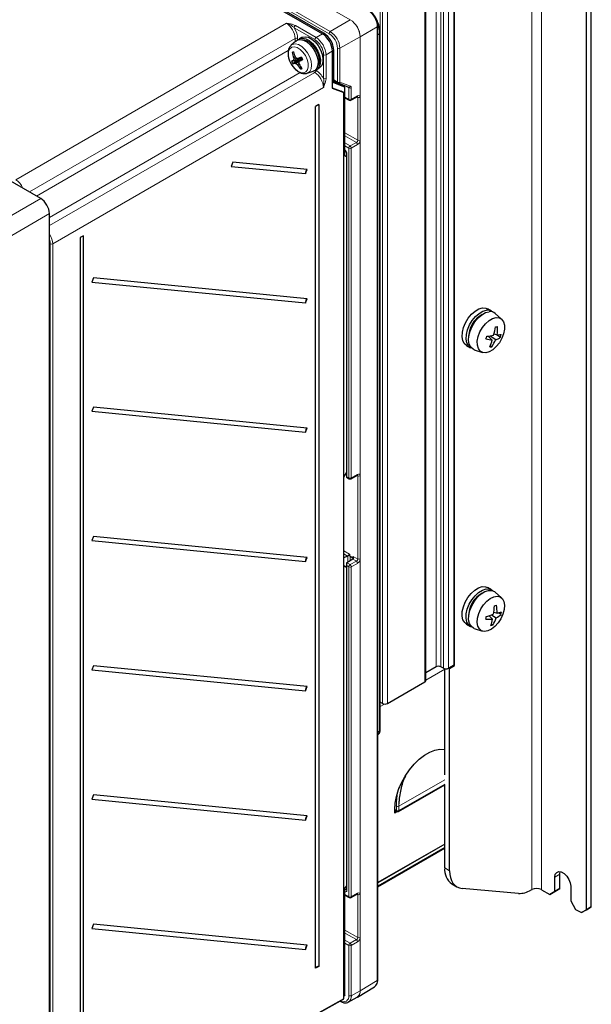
# Paper-space layout 'Blatt4' of a CAD drawing. Header units: millimetres. Extents: x 5 to 418, y 2 to 292.
# Tile 40 of 72: x 133 to 198, y 112 to 224. Entities that reach past the tile are written whole.
import ezdxf

# ---------------------------------------------------------------- set-up
doc = ezdxf.new("R2010")
doc.units = ezdxf.units.MM

psp = doc.layouts.new('Blatt4')

# ---------------------------------------------------------------- linework, layer by layer
at = {"color": 7, "linetype": 'Continuous', "lineweight": 25}
for p, q in [((107.12, 256.78), (167.53, 221.91)), ((197.57, 122.33), (197.57, 243.5)), ((198.13, 122.65), (198.13, 243.83)), ((167.7, 221.98), (147.5, 233.64)), ((182.53, 150.19), (182.53, 230.21)), ((182.58, 150.09), (182.58, 230.27)), ((179.3, 148.39), (179.3, 228.41)), ((173.83, 114.36), (173.83, 222.8)), ((174.09, 142.7), (174.09, 222)), ((163.94, 220.58), (163.97, 220.6)), ((164.5, 221.09), (163.97, 220.6)), ((165.17, 221.49), (164.89, 221.33)), ((164.24, 219.82), (164.08, 219.78)), ((168.66, 219.95), (168.66, 215.73)), ((168.83, 216.35), (168.83, 220.02)), ((164.53, 218.88), (164.02, 218.76)), ((164.53, 218.88), (164.15, 218.51)), ((164.8, 219), (164.24, 218.88)), ((164.44, 219.29), (164.26, 219.2)), ((164.64, 219.12), (164.28, 219.01)), ((164.8, 219), (164.4, 218.57)), ((164.53, 218.88), (164.8, 219)), ((165.03, 218.94), (164.54, 218.52)), ((164.87, 218.5), (164.69, 218.38)), ((165.18, 219.18), (164.74, 219.09)), ((165.11, 219.16), (164.8, 219)), ((165.2, 219.14), (164.89, 218.79)), ((135.48, 203.18), (109.93, 217.93)), ((165.18, 218.02), (165.07, 217.91)), ((165.79, 217.43), (166.49, 217.65)), ((165.85, 217.45), (165.79, 217.43)), ((166.89, 217.86), (167.17, 218.03)), ((168.83, 216.6), (169.29, 216.34)), ((169.8, 216.03), (168.83, 216.41)), ((170.1, 215.85), (168.83, 216.35)), ((169.31, 216.32), (170.5, 215.85)), ((168.66, 215.78), (169.68, 215.38)), ((168.66, 215.73), (169.95, 215.22)), ((169.95, 215.22), (169.68, 215.38)), ((170.1, 215.85), (169.82, 216.02)), ((169.95, 112.24), (169.95, 215.22)), ((170.1, 208.71), (170.1, 215.85)), ((167.13, 213.88), (166.74, 213.66)), ((167.13, 213.88), (167.13, 115.89)), ((170.1, 214.62), (170.58, 214.35)), ((170.78, 214.35), (171.49, 214.75)), ((166.74, 115.68), (166.74, 213.66)), ((170.1, 208.02), (170.1, 208.65)), ((170.26, 208.35), (170.26, 171.5)), ((157.35, 207.31), (157.16, 206.84)), ((165.79, 206.48), (157.35, 207.31)), ((170.26, 207.93), (170.1, 208.02)), ((157.16, 206.84), (165.61, 206.01)), ((165.61, 206.01), (165.79, 206.48)), ((136.47, 104.15), (136.47, 201.47)), ((140.35, 198.96), (139.97, 198.75)), ((139.97, 198.75), (139.97, 107.3)), ((140.35, 107.51), (140.35, 198.96)), ((141.49, 194.17), (141.3, 193.69)), ((141.3, 193.69), (165.61, 191.31)), ((165.79, 191.78), (141.49, 194.17)), ((165.61, 191.31), (165.79, 191.78)), ((186.78, 190.38), (186.32, 190.64)), ((187.93, 189.47), (187.19, 190.12)), ((186.4, 187.55), (186.86, 187.09)), ((186.63, 187.58), (187.26, 187.14)), ((187.07, 187.81), (187.43, 187.7)), ((187.33, 187.73), (187.8, 187.41)), ((183.92, 186.48), (184.38, 186.22)), ((184.81, 185.99), (185.74, 185.68)), ((186.64, 186.45), (186.79, 186.33)), ((141.49, 179.47), (141.3, 179)), ((165.79, 177.08), (141.49, 179.47)), ((141.3, 179), (165.61, 176.61)), ((165.61, 176.61), (165.79, 177.08)), ((169.95, 171.52), (170.26, 172)), ((170.26, 171.5), (170.58, 171.32)), ((170.78, 171.32), (171.49, 171.72)), ((171.49, 171.72), (171.49, 171.72)), ((141.49, 164.77), (141.3, 164.3)), ((165.79, 162.39), (141.49, 164.77)), ((141.3, 164.3), (165.61, 161.91)), ((165.61, 161.91), (165.79, 162.39)), ((170.39, 162.54), (169.95, 162.32)), ((170.6, 162.75), (170.6, 162.58)), ((170.6, 162.58), (171.03, 162.33)), ((171.03, 162.33), (171.03, 162.5)), ((170.26, 161.31), (169.95, 161.43)), ((170.26, 161.25), (169.95, 161.37)), ((170.26, 161.65), (170.26, 124.63)), ((170.98, 162.2), (170.32, 161.78)), ((186.78, 158.7), (186.32, 158.96)), ((187.93, 157.78), (187.19, 158.44)), ((186.5, 155.76), (186.88, 155.37)), ((186.78, 155.85), (187.31, 155.51)), ((187.02, 156.17), (187.41, 156.06)), ((187.57, 156.1), (187.86, 155.92)), ((183.92, 154.8), (184.38, 154.54)), ((186.76, 154.82), (186.93, 154.7)), ((184.81, 154.31), (185.74, 154)), ((141.49, 150.07), (141.3, 149.6)), ((165.79, 147.69), (141.49, 150.07)), ((182.49, 150.14), (181.87, 149.78)), ((182.01, 149.76), (182.58, 150.09)), ((182.49, 150.14), (182.58, 150.09)), ((141.3, 149.6), (165.61, 147.22)), ((180.46, 149.94), (179.3, 149.27)), ((181.3, 149.78), (181.02, 149.94)), ((181.45, 137.68), (181.45, 149.72)), ((182.01, 149.76), (181.93, 149.81)), ((182.01, 126.77), (182.01, 149.76)), ((174.94, 145.78), (179.18, 148.23)), ((165.61, 147.22), (165.79, 147.69)), ((174.37, 145.78), (174.09, 145.94)), ((173.83, 142.23), (173.87, 142.26)), ((176.19, 133.51), (181.45, 136.54)), ((181.45, 127.09), (181.45, 136.55)), ((141.49, 135.38), (141.3, 134.9)), ((141.3, 134.9), (165.61, 132.52)), ((165.79, 132.99), (141.49, 135.38)), ((175.76, 133.32), (175.76, 133.71)), ((175.76, 133.64), (175.99, 133.51)), ((176.05, 133.48), (175.76, 133.32)), ((165.61, 132.52), (165.79, 132.99)), ((181.45, 129.8), (173.83, 125.41)), ((181.45, 129.77), (173.83, 125.38)), ((173.83, 124.92), (181.45, 129.31)), ((194.54, 126.36), (194.59, 126.67)), ((193.98, 124.4), (193.98, 126.03)), ((194.54, 124.73), (194.54, 126.36)), ((170.1, 124.73), (170.26, 125)), ((170.1, 112.64), (170.1, 124.73)), ((182.27, 125.26), (182.84, 124.93)), ((189.84, 124.18), (183.43, 124.75)), ((191.35, 124.61), (191.25, 124.56)), ((192.48, 124.61), (193.41, 124.07)), ((193.41, 124.07), (193.98, 124.4)), ((193.98, 124.4), (193.41, 124.07)), ((193.98, 124.4), (194.54, 124.73)), ((194.54, 124.73), (193.98, 124.4)), ((195.79, 124.99), (195.79, 123.35)), ((170.1, 123.98), (170.58, 123.72)), ((170.78, 123.72), (171.49, 124.12)), ((195.79, 123.35), (196.35, 122.37)), ((196.35, 122.37), (197, 122)), ((197, 122), (197.57, 122.33)), ((197.57, 122.33), (197, 122)), ((197.57, 122.33), (198.13, 122.65)), ((198.13, 122.65), (197.57, 122.33)), ((141.49, 120.68), (141.3, 120.21)), ((141.3, 120.21), (165.61, 117.82)), ((165.79, 118.29), (141.49, 120.68)), ((165.61, 117.82), (165.79, 118.29)), ((167.13, 115.89), (166.74, 115.68)), ((171.51, 112.39), (173.46, 113.58)), ((173.46, 113.58), (173.49, 113.59)), ((166.46, 110.22), (169.87, 112.12)), ((169.54, 111.94), (169.61, 111.9)), ((169.95, 112.49), (170.02, 112.53)), ((170.48, 111.83), (171.49, 112.38)), ((171.47, 112.38), (171.51, 112.41))]:
    psp.add_line(p, q, dxfattribs=at)
at = {"color": 7, "linetype": 'Continuous', "lineweight": 18}
for p, q in [((191.35, 247.09), (191.35, 124.61)), ((192.48, 124.61), (192.48, 247.09)), ((168.29, 221.92), (155, 229.59)), ((155.14, 229.83), (168.43, 222.16)), ((180.46, 149.94), (180.46, 229.96)), ((181.02, 149.94), (181.02, 229.96)), ((181.3, 149.78), (181.3, 229.8)), ((181.87, 149.78), (181.87, 229.8)), ((182.49, 150.14), (182.49, 230.16)), ((170.7, 223.51), (162.78, 228.08)), ((179.18, 148.23), (179.18, 228.25)), ((174.09, 145.94), (174.09, 225.96)), ((174.37, 145.78), (174.37, 225.8)), ((174.94, 145.78), (174.94, 225.8)), ((132.64, 205.32), (163.43, 223.11)), ((164.45, 222.85), (166.81, 221.49)), ((168.43, 222.16), (170.7, 223.51)), ((166.67, 221.25), (164.32, 222.6)), ((166.81, 221.49), (167.53, 221.91)), ((167.55, 221.89), (167.7, 221.98)), ((173.78, 222.72), (171.83, 221.56)), ((173.78, 114.28), (173.78, 222.72)), ((174.03, 221.92), (173.83, 221.8)), ((174.03, 142.62), (174.03, 221.92)), ((164.42, 221.39), (134.19, 203.93)), ((164.42, 221.01), (164.42, 221.39)), ((164.7, 221.39), (164.7, 221.21)), ((171.83, 221.55), (169.52, 220.27)), ((171.83, 221.56), (171.83, 113.12)), ((171.83, 113.12), (171.83, 221.55)), ((135, 203.46), (163.65, 220)), ((167.66, 216.82), (167.66, 219.53)), ((168.66, 219.95), (167.94, 219.53)), ((167.94, 219.53), (167.94, 216.81)), ((168.66, 219.92), (168.83, 220.02)), ((169.24, 216.43), (169.24, 220.27)), ((169.52, 220.27), (169.52, 216.43)), ((136.47, 200.1), (166.66, 217.51)), ((165, 217.5), (136.47, 201.04)), ((166.66, 217.51), (166.45, 217.64)), ((166.74, 217.79), (166.8, 217.76)), ((168.83, 216.67), (169.24, 216.43)), ((169.37, 216.28), (168.83, 216.5)), ((169.82, 216.02), (168.83, 216.41)), ((169.37, 216.28), (169.38, 216.3)), ((169.37, 216.28), (169.39, 216.29)), ((169.37, 216.2), (169.37, 216.28)), ((169.52, 216.43), (170.72, 215.95)), ((169.65, 216.19), (169.65, 216.09)), ((167.65, 215.8), (136.84, 198.03)), ((170.54, 215.76), (170.13, 216)), ((170.54, 214.45), (170.54, 215.76)), ((170.82, 215.76), (170.82, 214.45)), ((170.1, 214.69), (170.54, 214.45)), ((170.82, 214.45), (171.54, 214.85)), ((171.55, 214.68), (171.45, 214.73)), ((171.55, 209.81), (171.55, 214.68)), ((171.82, 214.68), (171.82, 209.81)), ((170.1, 210.64), (171.55, 209.81)), ((171.4, 209.56), (170.1, 210.31)), ((170.1, 209.51), (170.68, 209.16)), ((170.68, 209.16), (171.4, 209.56)), ((170.54, 208.92), (170.1, 209.18)), ((170.32, 208.27), (170.32, 171.54)), ((170.54, 171.42), (170.54, 208.92)), ((171.54, 209.32), (170.82, 208.92)), ((170.82, 208.92), (170.82, 171.41)), ((127.53, 198.59), (135.48, 203.18)), ((136.47, 201.47), (128.52, 196.88)), ((136.56, 103.43), (136.56, 198.03)), ((136.84, 198.03), (136.84, 103.43)), ((170.32, 171.54), (170.54, 171.42)), ((170.82, 171.41), (171.54, 171.81)), ((171.55, 171.65), (171.45, 171.7)), ((171.55, 162.2), (171.55, 171.65)), ((171.82, 171.65), (171.82, 162.2)), ((169.95, 163.12), (170.6, 162.75)), ((170.39, 162.54), (169.95, 162.79)), ((170.42, 161.84), (170.42, 162.56)), ((170.99, 162.31), (170.69, 162.47)), ((170.69, 162.47), (170.69, 162.02)), ((171.03, 162.5), (171.55, 162.2)), ((170.26, 161.31), (169.95, 161.43)), ((170.32, 161.78), (170.68, 161.56)), ((170.54, 161.32), (170.32, 161.45)), ((170.32, 161.45), (170.32, 124.55)), ((170.54, 123.81), (170.54, 161.32)), ((170.68, 161.56), (171.4, 161.96)), ((171.54, 161.71), (170.82, 161.31)), ((170.82, 161.31), (170.82, 123.81)), ((171.4, 161.96), (170.98, 162.2)), ((170.99, 162.22), (170.99, 162.31)), ((181.45, 149.66), (179.3, 148.42)), ((174.6, 145.71), (174.09, 145.42)), ((173.83, 142.5), (174.03, 142.62)), ((176.23, 134.09), (181.47, 137.11)), ((181.47, 137.11), (176.23, 134.09)), ((176.23, 133.6), (181.47, 136.62)), ((176.24, 134.36), (176.23, 134.09)), ((175.76, 133.71), (175.95, 133.6)), ((175.78, 134.19), (175.95, 134.09)), ((175.95, 133.6), (175.95, 134.09)), ((176.23, 134.09), (176.23, 133.6)), ((173.83, 125.05), (181.45, 129.45)), ((181.45, 127.09), (182.01, 126.77)), ((194.54, 126.36), (193.98, 126.03)), ((170.1, 124.67), (170.17, 124.63)), ((170.17, 124.63), (170.26, 124.69)), ((170.1, 124.05), (170.54, 123.81)), ((170.82, 123.81), (171.54, 124.21)), ((171.55, 124.04), (171.45, 124.09)), ((171.55, 119.17), (171.55, 124.04)), ((171.82, 124.04), (171.82, 119.17)), ((170.1, 120), (171.55, 119.17)), ((171.4, 118.93), (170.1, 119.68)), ((170.1, 118.87), (170.68, 118.53)), ((170.68, 118.53), (171.4, 118.93)), ((171.54, 118.68), (170.82, 118.28)), ((170.54, 118.28), (170.1, 118.54)), ((170.54, 112.56), (170.54, 118.28)), ((170.82, 118.28), (170.82, 112.55)), ((171.83, 113.12), (173.78, 114.28)), ((170.82, 112.55), (171.83, 113.12)), ((166.5, 110.31), (169.95, 112.24)), ((169.95, 112.56), (170.1, 112.64))]:
    psp.add_line(p, q, dxfattribs=at)
at = {"color": 7, "linetype": 'Continuous', "lineweight": 18, "flags": 128}
for points in [[(163.97, 220.6), (164.14, 220.71), (164.45, 220.76), (164.81, 220.68), (165.18, 220.46), (165.53, 220.14), (165.85, 219.73), (166.09, 219.26), (166.25, 218.79), (166.3, 218.33), (166.25, 217.94), (166.09, 217.63), (165.85, 217.45), (165.85, 217.45)], [(164.04, 220.38), (163.82, 220.21), (163.68, 219.93), (163.65, 219.56), (163.71, 219.13), (163.87, 218.7), (164.11, 218.28), (164.42, 217.93), (164.75, 217.66), (165.09, 217.51), (165.4, 217.49), (165.65, 217.6), (165.83, 217.83), (165.92, 218.16), (165.9, 218.56), (165.79, 219), (165.59, 219.43), (165.31, 219.82), (164.99, 220.13), (164.65, 220.34), (164.32, 220.43), (164.04, 220.38)], [(175.95, 134.09), (175.95, 134.09), (175.95, 134.09), (175.95, 134.09), (175.95, 134.09), (175.95, 134.09), (175.95, 134.09), (175.95, 134.09), (175.95, 134.09)], [(176.23, 134.09), (176.23, 134.09), (176.23, 134.09), (176.23, 134.09), (176.23, 134.09), (176.23, 134.09), (176.23, 134.09), (176.23, 134.09), (176.23, 134.09)]]:
    psp.add_lwpolyline(points, dxfattribs=at)
at = {"color": 7, "linetype": 'Continuous', "lineweight": 25, "flags": 128}
for points in [[(164.5, 221.09), (164.69, 221.21), (165.01, 221.26), (165.38, 221.19), (165.77, 220.98), (166.14, 220.66), (166.47, 220.25), (166.75, 219.78), (166.94, 219.28), (167.03, 218.79), (167.01, 218.36), (166.9, 218), (166.69, 217.75), (166.49, 217.65)], [(164.76, 221.23), (164.96, 221.36), (165.28, 221.42), (165.65, 221.34), (166.03, 221.14), (166.41, 220.81), (166.74, 220.4), (167.02, 219.93), (167.2, 219.43), (167.3, 218.95), (167.28, 218.51), (167.17, 218.16), (166.96, 217.91), (166.75, 217.8)], [(165.17, 221.49), (165.24, 221.52), (165.56, 221.58), (165.93, 221.51), (166.32, 221.3), (166.69, 220.98), (167.03, 220.57), (167.3, 220.09), (167.49, 219.6), (167.58, 219.11), (167.57, 218.68), (167.45, 218.32), (167.24, 218.07), (167.17, 218.03)], [(165.24, 221.23), (165.36, 221.24), (165.7, 221.16), (166.07, 220.95), (166.41, 220.63), (166.72, 220.23), (166.96, 219.78), (167.11, 219.31), (167.16, 218.86), (167.11, 218.48), (166.98, 218.21)], [(183.92, 186.48), (183.68, 186.69), (183.51, 187.04), (183.43, 187.47), (183.46, 187.98), (183.59, 188.52), (183.82, 189.07), (184.13, 189.58), (184.51, 190.03), (184.92, 190.39), (185.35, 190.63), (185.76, 190.75)], [(184.52, 186.16), (184.41, 186.21), (184.14, 186.43), (183.96, 186.77), (183.88, 187.21), (183.91, 187.72), (184.04, 188.26), (184.27, 188.81), (184.59, 189.32), (184.96, 189.77), (185.37, 190.13), (185.8, 190.37), (186.21, 190.49)], [(184.81, 185.99), (184.69, 186.04), (184.42, 186.27), (184.24, 186.61), (184.16, 187.05), (184.19, 187.56), (184.33, 188.1), (184.56, 188.65), (184.87, 189.16), (185.24, 189.61), (185.66, 189.97), (186.08, 190.21), (186.49, 190.32)], [(185.76, 190.75), (186.13, 190.72), (186.32, 190.64)], [(187.29, 189.65), (187.64, 189.62), (187.93, 189.46), (188.14, 189.18), (188.25, 188.79), (188.25, 188.32), (188.15, 187.81), (187.95, 187.29), (187.67, 186.79), (187.32, 186.35), (186.92, 186), (186.52, 185.76), (186.13, 185.65), (185.77, 185.67), (185.48, 185.83), (185.28, 186.12), (185.17, 186.51), (185.16, 186.97), (185.26, 187.49), (185.46, 188.01), (185.75, 188.51), (186.1, 188.95), (186.49, 189.3), (186.89, 189.54), (187.29, 189.65)], [(183.92, 154.8), (183.72, 154.97), (183.52, 155.3), (183.43, 155.72), (183.45, 156.22), (183.57, 156.76), (183.78, 157.31), (184.08, 157.83), (184.45, 158.29), (184.86, 158.67), (185.29, 158.93), (185.7, 159.06), (186.08, 159.05), (186.32, 158.96)], [(184.52, 154.47), (184.45, 154.5), (184.17, 154.71), (183.98, 155.04), (183.89, 155.46), (183.9, 155.96), (184.02, 156.5), (184.24, 157.05), (184.54, 157.57), (184.9, 158.03), (185.31, 158.4), (185.74, 158.66), (186.15, 158.8), (186.53, 158.79), (186.85, 158.65), (186.91, 158.6)], [(184.81, 154.31), (184.73, 154.34), (184.45, 154.55), (184.26, 154.87), (184.17, 155.3), (184.18, 155.8), (184.3, 156.34), (184.52, 156.89), (184.82, 157.41), (185.19, 157.87), (185.6, 158.24), (186.02, 158.5), (186.44, 158.63), (186.81, 158.63), (187.13, 158.49), (187.19, 158.44)], [(186.36, 154.02), (185.98, 153.96), (185.65, 154.04), (185.39, 154.25), (185.22, 154.58), (185.15, 155), (185.19, 155.49), (185.33, 156.01), (185.56, 156.52), (185.88, 157.01), (186.24, 157.41), (186.64, 157.73), (187.05, 157.92), (187.43, 157.97), (187.76, 157.9), (188.02, 157.69), (188.19, 157.36), (188.26, 156.94), (188.22, 156.45), (188.08, 155.93), (187.85, 155.41), (187.54, 154.93), (187.17, 154.52), (186.77, 154.21), (186.36, 154.02)], [(175.76, 133.71), (175.81, 134.44), (175.96, 135.2), (176.2, 135.99), (176.54, 136.76), (176.95, 137.52), (177.43, 138.22), (177.96, 138.87), (178.53, 139.43), (179.13, 139.89), (179.74, 140.24), (180.34, 140.47), (180.91, 140.57), (181.45, 140.55)], [(182.01, 126.77), (182.04, 126.35), (182.11, 125.98), (182.23, 125.64), (182.39, 125.35), (182.6, 125.11), (182.84, 124.93), (183.12, 124.81), (183.43, 124.75)], [(193.98, 126.03), (194.03, 126.36), (194.19, 126.58), (194.43, 126.68), (194.72, 126.63), (195.04, 126.45), (195.33, 126.15), (195.57, 125.78), (195.73, 125.38), (195.79, 124.99)], [(170.5, 111.84), (170.49, 111.83), (170.48, 111.83)]]:
    psp.add_lwpolyline(points, dxfattribs=at)
at = {"color": 7, "linetype": 'Continuous', "lineweight": 18}
for centre, radius, start, end in [((171.4, 222.61), 2.38, 2.6055, 57.3945), ((164.62, 222.59), 0.308, 123.2412, 177.3469), ((169.37, 221.44), 2.46, 2.6055, 57.3945), ((170.79, 223.35), 0.189, 119.1312, 120.8635), ((169.38, 221.44), 2.46, 2.6055, 57.3945), ((173.73, 222.81), 0.099, 295.3851, 354.6711), ((170.53, 221.85), 3.5, 1.1138, 19.3944), ((168.6, 221.9), 0.308, 123.2297, 177.3477), ((167.18, 220.18), 2.07, 2.6055, 57.3945), ((167.15, 220.16), 2.37, 2.6055, 57.3945), ((173.99, 222.01), 0.099, 295.3892, 354.6226), ((164.56, 221.12), 0.308, 62.6565, 116.7662), ((166.97, 221.23), 0.308, 123.2412, 177.3469), ((171.73, 221.72), 0.189, 299.1313, 300.8633), ((167.8, 219.8), 0.308, 242.6577, 296.7486), ((169.39, 220.54), 0.308, 242.6565, 296.7662), ((166.5, 217.77), 0.308, 303.2297, 357.3477), ((167.8, 217.09), 0.308, 242.6577, 296.7486), ((169.39, 216.7), 0.308, 242.6565, 296.7662), ((169.34, 216.42), 0.0988, 173.7735, 234.9143), ((169.36, 216.49), 0.176, 253.7965, 337.9344), ((170.55, 216.02), 0.176, 253.7965, 337.9344), ((170.68, 216.04), 0.308, 242.6565, 296.7662), ((170.68, 214.72), 0.308, 242.6565, 296.7662), ((170.64, 214.44), 0.101, 174.7508, 235.9365), ((170.72, 214.43), 0.0951, 303.6905, 7.5673), ((171.44, 214.83), 0.0951, 303.6905, 7.5673), ((171.69, 214.96), 0.309, 243.2823, 296.7177), ((171.22, 209.3), 0.313, 2.5109, 55.7417), ((171.69, 210.08), 0.309, 243.2823, 296.7177), ((170.36, 208.36), 0.0997, 186.2479, 246.0218), ((170.85, 208.9), 0.312, 122.4792, 176.3612), ((170.68, 209.19), 0.308, 242.6565, 296.7662), ((170.51, 208.91), 0.313, 2.5109, 55.7417), ((136.7, 198.3), 0.308, 242.6577, 296.7486), ((170.68, 171.69), 0.308, 242.6565, 296.7662), ((170.64, 171.41), 0.101, 174.7508, 235.9365), ((170.72, 171.4), 0.0978, 304.7006, 6.5573), ((171.44, 171.8), 0.0978, 304.7006, 6.5573), ((171.69, 171.92), 0.309, 243.2823, 296.7177), ((170.85, 161.3), 0.312, 122.4792, 176.3612), ((170.68, 161.59), 0.308, 242.6565, 296.7662), ((170.51, 161.3), 0.313, 2.5109, 55.7417), ((171.22, 161.7), 0.313, 2.5109, 55.7417), ((171.69, 162.48), 0.309, 243.2823, 296.7177), ((173.99, 142.71), 0.099, 295.3879, 354.638), ((176.09, 134.37), 0.316, 244.4203, 297.6098), ((176.09, 134.37), 0.316, 244.4132, 297.6089), ((176.09, 134.36), 0.307, 242.6097, 297.3903), ((176.09, 133.87), 0.307, 242.6097, 297.3903), ((176.05, 133.59), 0.0986, 173.7012, 234.9867), ((176.14, 133.59), 0.0959, 304.0564, 7.2558), ((176.04, 134.09), 0.193, 0.0056, 1.4882), ((170.32, 124.4), 0.274, 123.5345, 142.4911), ((170.36, 124.64), 0.0965, 184.2707, 247.0494), ((170.68, 124.08), 0.308, 242.6565, 296.7662), ((170.64, 123.8), 0.101, 174.7508, 235.9365), ((170.72, 123.8), 0.0951, 303.6905, 7.5673), ((171.44, 124.2), 0.0951, 303.6905, 7.5673), ((171.69, 124.32), 0.309, 243.2823, 296.7177), ((171.22, 118.67), 0.313, 2.5109, 55.7417), ((171.69, 119.45), 0.309, 243.2823, 296.7177), ((170.85, 118.26), 0.312, 122.4792, 176.3612), ((170.68, 118.56), 0.308, 242.6565, 296.7662), ((170.51, 118.27), 0.313, 2.5109, 55.7417), ((172.98, 114.21), 0.796, 309.3369, 5.296), ((173.73, 114.37), 0.099, 295.3879, 354.638), ((171.05, 113.03), 0.785, 303.9678, 6.3937), ((171.02, 113.04), 0.815, 307.9867, 5.418), ((171.73, 113.28), 0.189, 299.1313, 300.8633), ((169.65, 111.97), 0.0818, 190.2816, 238.1234), ((169.95, 112.46), 0.596, 233.9765, 9.6043), ((170.03, 112.48), 0.796, 306.5811, 5.543), ((170.68, 112.83), 0.308, 242.6565, 296.7662)]:
    psp.add_arc(centre, radius, start, end, dxfattribs=at)
at = {"color": 7, "linetype": 'Continuous', "lineweight": 25}
for centre, radius, start, end in [((166.37, 219.91), 2.46, 2.6055, 57.3945), ((167.37, 212.34), 8.14, 112.6869, 113.8373), ((168.14, 220.72), 4.17, 192.9774, 201.3432), ((169.98, 221.68), 6.04, 197.653, 203.4023), ((165.45, 216.3), 2.85, 115.2285, 120.283), ((167.84, 220.61), 4.25, 205.8465, 209.639), ((163.92, 219.96), 1.47, 278.933, 289.0212), ((166.36, 218.29), 2.2, 161.0283, 164.6482), ((167.86, 219.5), 3.61, 184.6826, 187.7611), ((165.37, 220.77), 2.41, 246.166, 249.7782), ((168.49, 222.96), 5.47, 222.2298, 224.2986), ((167.18, 221.33), 3.85, 226.8238, 229.8355), ((166.47, 225.07), 6.22, 252.2937, 253.8005), ((168.07, 220.67), 4.08, 214.1597, 222.651), ((170.46, 204.56), 15.62, 109.9009, 111.5234), ((171.9, 215.89), 7.58, 157.5725, 158.7272), ((169.91, 219.57), 5.16, 190.3258, 192.4084), ((169.74, 221.51), 5.74, 212.1079, 218.054), ((161.63, 225.21), 7.21, 296.9698, 300.4607), ((170.74, 222.03), 6.25, 206.4517, 209.0338), ((163.63, 221.47), 3.84, 292.0427, 294.4815), ((169.39, 216.51), 0.2, 240.0027, 248.453), ((170.68, 214.53), 0.2, 240.8765, 299.1539), ((166.04, 206.11), 0.44, 123.1255, 193.6182), ((166.04, 191.41), 0.44, 123.1255, 193.6182), ((186.34, 189.64), 0.859, 48.5903, 98.9439), ((186.63, 189.47), 0.859, 48.8894, 98.9398), ((187.11, 187.41), 2.95, 118.4219, 181.5835), ((181.31, 189.47), 5.99, 342.3808, 351.7259), ((186.74, 194.02), 5.44, 275.2179, 277.5556), ((183.1, 188.31), 4.37, 351.9725, 4.1975), ((181, 188.88), 5.4, 342.1136, 345.4934), ((187.43, 192.12), 5.06, 255.2988, 263.5351), ((185.45, 194.9), 7.41, 276.0215, 282.2083), ((182.79, 188.13), 4.19, 334.2908, 345.7064), ((183.57, 188.77), 4.04, 322.9259, 336.1934), ((186.68, 188.94), 1.9, 287.9024, 306.1613), ((187.56, 191), 3.3, 267.6389, 275.6474), ((183.9, 188.71), 4.11, 341.584, 346.0229), ((186.37, 189.11), 2.81, 274.1259, 278.6475), ((166.04, 176.72), 0.44, 123.1255, 193.6182), ((170.68, 171.5), 0.2, 240.8765, 299.1539), ((166.04, 162.02), 0.44, 123.1255, 193.6182), ((187.11, 155.73), 2.95, 118.4387, 181.5667), ((181.04, 157.15), 6.07, 348.2901, 357.3378), ((185.8, 161.36), 4.67, 286.1051, 289.0898), ((183.2, 156.14), 4.21, 358.929, 11.0687), ((181.12, 156.39), 5.11, 348.3583, 351.7532), ((184.57, 161.96), 6.5, 284.2479, 291.7257), ((186.22, 157.56), 2.33, 297.9829, 314.9693), ((186.9, 158.62), 2.61, 281.1251, 292.827), ((184.15, 156.72), 3.79, 347.771, 352.3405), ((186.45, 159.62), 4.27, 265.5154, 275.7586), ((183.28, 155.84), 3.63, 340.5689, 352.6037), ((185.94, 157.43), 2.9, 285.1973, 289.9977), ((183.84, 156.63), 3.65, 328.0587, 342.003), ((180.74, 149.4), 0.615, 62.6097, 117.3903), ((182.47, 150.19), 0.0604, 294.3747, 354.3052), ((181.59, 150.32), 0.615, 242.6097, 297.3903), ((179.1, 148.41), 0.201, 294.3747, 354.3052), ((166.04, 147.32), 0.44, 123.1255, 193.6182), ((174.66, 146.32), 0.615, 242.6097, 297.3903), ((176.09, 133.68), 0.2, 240.0027, 299.9973), ((166.04, 132.62), 0.44, 123.1255, 193.6182), ((183.46, 126.9), 2.02, 174.5293, 234.1585), ((189.94, 126.63), 2.45, 267.6422, 302.3493), ((191.91, 123.52), 1.23, 62.6097, 117.3903), ((170.68, 123.89), 0.2, 240.8765, 299.1539), ((166.04, 117.92), 0.44, 123.1255, 193.6182), ((167.08, 115.53), 0.364, 82.3688, 155.8607)]:
    psp.add_arc(centre, radius, start, end, dxfattribs=at)
at = {"color": 7, "linetype": 'Continuous', "lineweight": 18}
for centre, major_axis, ratio, start_param, end_param in [((163.43, 221.96), (-0.7, 1.21), 0.580517, 3.927258, 5.497744), ((163.57, 222.05), (-0.8, 1.39), 0.577561, 3.927233, 4.781729), ((166.67, 220.1), (-0.7, 1.21), 0.577566, 3.927229, 5.497706), ((166.81, 220.18), (-0.8, 1.39), 0.574942, 3.92724, 5.497717), ((166.66, 216.37), (-0.7, 1.21), 0.580533, 3.927182, 5.497665), ((166.8, 216.45), (-0.8, 1.39), 0.577562, 4.643145, 5.497703), ((170.39, 215.68), (0.105, 0.17), 0.597161, 5.516415, 6.38908), ((170.53, 215.6), (0.205, 0.343), 0.587369, 5.506743, 6.379407), ((171.54, 214.52), (0.206, 0.343), 0.587008, 5.507348, 7.07784), ((171.4, 214.6), (0.111, 0.167), 0.59509, 5.535925, 6.3331), ((171.4, 209.73), (0.106, 0.17), 0.618158, 3.947586, 5.518078), ((171.54, 209.65), (0.205, 0.343), 0.587723, 3.93627, 5.506762), ((170.03, 208.43), (-0.2, 0.346), 0.578965, 3.928442, 5.253648), ((132.64, 204.18), (-0.7, 1.21), 0.574605, 4.530611, 5.497694), ((135.85, 198.6), (-0.7, 1.21), 0.574592, 3.927257, 4.823316), ((135.71, 198.52), (-0.6, 1.04), 0.577562, 3.92722, 4.397956), ((171.4, 171.57), (0.111, 0.167), 0.59509, 5.535925, 6.3331), ((171.54, 171.49), (0.206, 0.343), 0.587008, 5.507348, 7.07784), ((171.4, 162.12), (0.106, 0.17), 0.618158, 3.947586, 5.518078), ((171.54, 162.04), (0.205, 0.343), 0.587723, 3.93627, 5.506762), ((170.03, 124.72), (-0.201, 0.347), 0.575802, 2.600496, 3.925702), ((170.18, 124.8), (-0.085, 0.183), 0.56964, 2.408205, 3.242805), ((171.54, 123.88), (0.206, 0.343), 0.587008, 5.507348, 7.07784), ((171.4, 123.97), (0.111, 0.167), 0.59509, 5.535925, 6.3331), ((171.4, 119.09), (0.106, 0.17), 0.618158, 3.947586, 5.518078), ((171.54, 119.01), (0.205, 0.343), 0.587723, 3.93627, 5.506762)]:
    psp.add_ellipse(centre, major_axis=major_axis, ratio=ratio, start_param=start_param, end_param=end_param, dxfattribs=at)
at = {"color": 7, "linetype": 'Continuous', "lineweight": 25}
for centre, major_axis, ratio, start_param, end_param in [((167.53, 220.6), (-0.8, 1.39), 0.577566, 3.927229, 5.497706), ((135.48, 202.04), (-0.7, 1.21), 0.577557, 3.927224, 5.497716), ((170.46, 171.62), (0.2, 0.118), 0.007627, 2.351713, 3.137111), ((170.39, 162.71), (0.108, 0.168), 0.607468, 3.956742, 4.150621), ((170.46, 161.53), (-0.141, 0.248), 0.572275, 0.056608, 1.575044), ((170.32, 161.61), (0.093, 0.178), 0.545906, 0.762097, 0.814457), ((170.98, 162.37), (0.092, 0.178), 0.546052, 3.903125, 4.024543), ((173.46, 142.95), (-0.405, 0.69), 0.577272, 3.154682, 3.922559), ((169.67, 112.24), (0.285, -0.002), 0.572178, 5.493299, 6.287592), ((169.82, 112.64), (0.283, 0), 0.577382, 5.497706, 6.283185)]:
    psp.add_ellipse(centre, major_axis=major_axis, ratio=ratio, start_param=start_param, end_param=end_param, dxfattribs=at)
for points, knots in [([(173.83, 222.8), (173.83, 222.87), (173.82, 223.06), (173.74, 223.41), (173.55, 223.82), (173.3, 224.19), (173.03, 224.46), (172.85, 224.58), (172.78, 224.63)], [0, 0, 0, 0, 0.102287, 0.294078, 0.485454, 0.676763, 0.869059, 1, 1, 1, 1]), ([(174.09, 222), (174.09, 222.08), (174.08, 222.34), (173.99, 222.79), (173.82, 223.32), (173.64, 223.65), (173.56, 223.81)], [0, 0, 0, 0, 0.153298, 0.442948, 0.732201, 1, 1, 1, 1]), ([(163.95, 220.56), (163.89, 220.51), (163.76, 220.37), (163.65, 220.07), (163.6, 219.7), (163.65, 219.27), (163.77, 218.87), (163.9, 218.63), (163.95, 218.54)], [0, 0, 0, 0, 0.118917, 0.289935, 0.471988, 0.66648, 0.865218, 1, 1, 1, 1]), ([(163.95, 218.54), (163.98, 218.49), (164.07, 218.3), (164.31, 218), (164.65, 217.68), (165.02, 217.47), (165.38, 217.37), (165.68, 217.38), (165.84, 217.45), (165.9, 217.48)], [0, 0, 0, 0, 0.0565068, 0.2333601, 0.4121636, 0.5949298, 0.7573483, 0.9087483, 1, 1, 1, 1]), ([(171.49, 214.75), (171.5, 214.76), (171.52, 214.77), (171.52, 214.77), (171.52, 214.77)], [0, 0, 0, 0, 0.566714, 1, 1, 1, 1]), ([(170.1, 208.65), (170.11, 208.65), (170.12, 208.63), (170.16, 208.59), (170.21, 208.53), (170.24, 208.46), (170.26, 208.39), (170.26, 208.36), (170.26, 208.35)], [0, 0, 0, 0, 0.059417, 0.241682, 0.440523, 0.648873, 0.855302, 1, 1, 1, 1]), ([(171.49, 171.72), (171.5, 171.73), (171.52, 171.73), (171.52, 171.73), (171.52, 171.73)], [0, 0, 0, 0, 0.566714, 1, 1, 1, 1]), ([(170.42, 162.56), (170.43, 162.57), (170.46, 162.59), (170.52, 162.63), (170.56, 162.67), (170.59, 162.71), (170.6, 162.73), (170.6, 162.74), (170.6, 162.75)], [0, 0, 0, 0, 0.198234, 0.395124, 0.679654, 0.844734, 0.97116, 1, 1, 1, 1]), ([(170.6, 162.58), (170.63, 162.56), (170.66, 162.53), (170.68, 162.48), (170.69, 162.47), (170.69, 162.47)], [0, 0, 0, 0, 0.729248, 0.987432, 1, 1, 1, 1]), ([(171.03, 162.5), (171.03, 162.49), (171.03, 162.46), (171.05, 162.4), (171.05, 162.33), (171.03, 162.26), (171.01, 162.23), (171, 162.22), (170.99, 162.21)], [0, 0, 0, 0, 0.11096, 0.283918, 0.577059, 0.780503, 0.944724, 1, 1, 1, 1]), ([(171.03, 162.33), (171.02, 162.33), (171.01, 162.32), (170.99, 162.31), (170.99, 162.31)], [0, 0, 0, 0, 0.984165, 1, 1, 1, 1]), ([(173.9, 142.28), (173.94, 142.32), (174.03, 142.39), (174.08, 142.55), (174.09, 142.66), (174.09, 142.7)], [0, 0, 0, 0, 0.340654, 0.735915, 1, 1, 1, 1]), ([(176.98, 137.49), (176.92, 137.38), (176.73, 137.03), (176.54, 136.38), (176.35, 135.6), (176.25, 134.91), (176.24, 134.52), (176.24, 134.36)], [0, 0, 0, 0, 0.108043, 0.350653, 0.593254, 0.842459, 1, 1, 1, 1]), ([(170.26, 124.63), (170.26, 124.62), (170.26, 124.61), (170.26, 124.61), (170.26, 124.61)], [0, 0, 0, 0, 0.588163, 1, 1, 1, 1]), ([(171.49, 124.12), (171.5, 124.12), (171.52, 124.13), (171.52, 124.13), (171.52, 124.13)], [0, 0, 0, 0, 0.566714, 1, 1, 1, 1]), ([(173.48, 113.61), (173.53, 113.64), (173.66, 113.71), (173.78, 113.95), (173.83, 114.18), (173.83, 114.33), (173.83, 114.36)], [0, 0, 0, 0, 0.191956, 0.540436, 0.899832, 1, 1, 1, 1]), ([(169.61, 111.9), (169.67, 111.87), (169.84, 111.78), (170.11, 111.73), (170.36, 111.75), (170.47, 111.83), (170.5, 111.85)], [0, 0, 0, 0, 0.1939049, 0.5634137, 0.8778037, 1, 1, 1, 1])]:
    psp.add_open_spline(points, degree=3, knots=knots, dxfattribs=at)
at = {"color": 7, "linetype": 'Continuous', "lineweight": 18}
for points, knots in [([(163.43, 223.11), (163.44, 223.11), (163.47, 223.1), (163.59, 223.09), (163.83, 223.05), (164.16, 222.98), (164.36, 222.89), (164.45, 222.85)], [0, 0, 0, 0, 0.00387, 0.085539, 0.338724, 0.680137, 1, 1, 1, 1]), ([(164.32, 222.6), (164.24, 222.67), (164.07, 222.81), (163.79, 222.96), (163.58, 223.06), (163.47, 223.1), (163.44, 223.11), (163.44, 223.11), (163.43, 223.11)], [0, 0, 0, 0, 0.292661, 0.638062, 0.907733, 0.985222, 0.995634, 1, 1, 1, 1]), ([(167.65, 215.8), (167.65, 215.8), (167.66, 215.81), (167.66, 215.84), (167.68, 215.95), (167.71, 216.19), (167.71, 216.5), (167.67, 216.72), (167.66, 216.82)], [0, 0, 0, 0, 0.004366, 0.01477, 0.092223, 0.361813, 0.707274, 1, 1, 1, 1]), ([(167.94, 216.81), (167.93, 216.71), (167.91, 216.5), (167.8, 216.18), (167.71, 215.95), (167.67, 215.83), (167.65, 215.8), (167.65, 215.8)], [0, 0, 0, 0, 0.319925, 0.661394, 0.914501, 0.99613, 1, 1, 1, 1]), ([(175.95, 134.09), (175.95, 134.1), (175.95, 134.35), (175.97, 134.86), (176.07, 135.6), (176.19, 136.09), (176.25, 136.32)], [0, 0, 0, 0, 0.019697, 0.361198, 0.712981, 1, 1, 1, 1])]:
    psp.add_open_spline(points, degree=3, knots=knots, dxfattribs=at)

doc.saveas('drawing.dxf')
